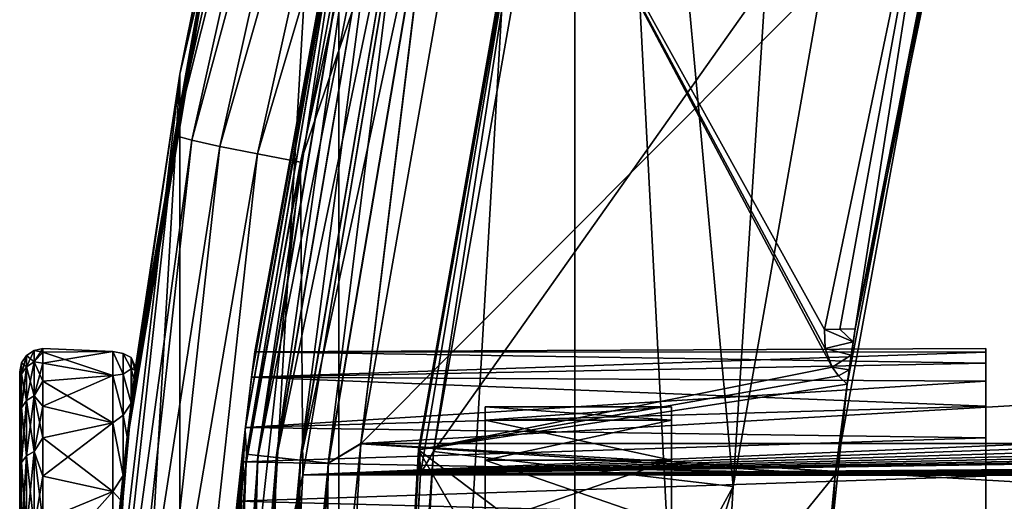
# Model space of a CAD drawing. Header units: metres. Extents: x -26 to 232, y -26 to 26.
# Tile 19 of 55: x -25.8 to -21.57, y 2.59 to 4.66. Entities that reach past the tile are written whole.
import ezdxf

# ---------------------------------------------------------------- set-up
doc = ezdxf.new("R2010")
doc.units = ezdxf.units.M
doc.layers.add('solid_TOP_LEVER_10_541_022_SW0001', color=7, linetype='CONTINUOUS')

msp = doc.modelspace()

# ---------------------------------------------------------------- linework, layer by layer
at = {"layer": 'solid_TOP_LEVER_10_541_022_SW0001'}
for points in [[(-23.414537, 10.099971, 160), (-22.083633, 12.750022, 160), (-22.735134, 2.657342, 160)], [(-22.083633, 12.750022, 160), (-22.272903, 5.278783, 160), (-22.735134, 2.657342, 160)], [(-24.428711, -7.313555, 160), (-24.428724, 7.31351, 160), (-23.414537, 10.099971, 160)], [(-23.414516, -10.100019, 160), (-24.428711, -7.313555, 160), (-23.414537, 10.099971, 160)], [(-23.414537, 10.099971, 160), (-22.735134, 2.657342, 160), (-22.889906, 0, 160)], [(-23.414516, -10.100019, 160), (-23.414537, 10.099971, 160), (-22.889906, 0, 160)], [(-25.112595, -4.428049, 160), (-25.112604, 4.427989, 160), (-24.428724, 7.31351, 160)], [(-24.79121, 5.970415, 171.653854), (-24.428724, 7.31351, 160), (-25.112604, 4.427989, 160)], [(-24.428711, -7.313555, 160), (-25.112595, -4.428049, 160), (-24.428724, 7.31351, 160)], [(-25.133602, 4.164715, 171.793945), (-24.527884, 6.882907, 171.925125), (-24.876152, 5.605985, 171.636108)], [(-24.458218, 6.850101, 172.141098), (-24.527884, 6.882907, 171.925125), (-25.133602, 4.164715, 171.793945)], [(-24.458218, 6.850101, 172.141098), (-25.133602, 4.164715, 171.793945), (-25.060936, 4.144845, 172.010513)], [(-24.458218, 6.850101, 172.141098), (-25.060936, 4.144845, 172.010513), (-24.34083, 6.805135, 172.336517)], [(-25.060936, 4.144845, 172.010513), (-24.939487, 4.117611, 172.206711), (-24.34083, 6.805135, 172.336517)], [(-24.34083, 6.805135, 172.336517), (-24.939487, 4.117611, 172.206711), (-24.185011, 6.751568, 172.495926)], [(-24.939487, 4.117611, 172.206711), (-24.778873, 4.085167, 172.367065), (-24.185011, 6.751568, 172.495926)], [(-24.185011, 6.751568, 172.495926), (-24.778873, 4.085167, 172.367065), (-24.005367, 6.694073, 172.610062)], [(-24.778873, 4.085167, 172.367065), (-24.594114, 4.050345, 172.482193), (-24.005367, 6.694073, 172.610062)], [(-24.005367, 6.694073, 172.610062), (-24.594114, 4.050345, 172.482193), (-24.135056, 5.386679, 172.608246)], [(-24.876152, 5.605985, 171.636108), (-24.79121, 5.970415, 171.653854), (-25.112604, 4.427989, 160)], [(-21.814169, 5.866174, 158), (-22.342123, 3.331593, 158), (-23.596279, 5.592676, 158)], [(-22.276901, 3.333032, 158.081528), (-22.342123, 3.331593, 158), (-21.814169, 5.866174, 158)], [(-22.276901, 3.333032, 158.081528), (-21.814169, 5.866174, 158), (-22.21142, 3.334471, 158.162842)], [(-21.6847, 5.851468, 158.162842), (-22.21142, 3.334471, 158.162842), (-21.814169, 5.866174, 158)], [(-21.6847, 5.851468, 158.162842), (-21.807659, 5.37512, 157.800003), (-22.21142, 3.334471, 158.162842)], [(-24.35672, 5.559262, 0.371096), (-24.830959, 2.902322, 0.5), (-24.326122, 5.765396, 0.5)], [(-24.326122, 5.765395, 157.300003), (-24.326122, 5.765396, 0.5), (-24.830959, 2.902322, 0.5)], [(-24.789652, 3.236227, 23.701113), (-24.326122, 5.765395, 157.300003), (-24.830959, 2.902322, 0.5)], [(-24.830004, 2.910489, 25.446217), (-24.830959, 2.902322, 157.300003), (-24.326122, 5.765395, 157.300003)], [(-24.356588, 5.559232, 157.429413), (-24.326122, 5.765395, 157.300003), (-24.830959, 2.902322, 157.300003)], [(-24.803713, 3.126631, 24.886951), (-24.830004, 2.910489, 25.446217), (-24.326122, 5.765395, 157.300003)], [(-24.789652, 3.236227, 24.298883), (-24.803713, 3.126631, 24.886951), (-24.326122, 5.765395, 157.300003)], [(-24.789652, 3.236227, 23.701113), (-24.789652, 3.236227, 24.298883), (-24.326122, 5.765395, 157.300003)], [(-24.011406, 5.480447, 157.783096), (-24.334637, 2.841734, 157.800003), (-23.840084, 5.648039, 157.800003)], [(-21.807659, 5.37512, 157.800003), (-23.840084, 5.648039, 157.800003), (-24.334637, 2.841734, 157.800003)], [(-24.334629, 2.841793), (-23.840109, 5.647933), (23.840124, 5.647869)], [(-24.011898, 5.480559, 0.017037), (-23.840109, 5.647933), (-24.334629, 2.841793)], [(-24.334629, 2.841793), (23.840124, 5.647869), (24.334637, 2.841726)], [(-25.337854, 2.871084, 167.576172), (-25.343597, 2.819942, 171.538574), (-24.876152, 5.605985, 171.636108)], [(-25.133602, 4.164715, 171.793945), (-24.876152, 5.605985, 171.636108), (-25.343597, 2.819942, 171.538574)], [(-25.321018, 3.015964, 167.203003), (-25.337854, 2.871084, 167.576172), (-24.876152, 5.605985, 171.636108)], [(-25.315964, 3.058105, 167.056503), (-25.321018, 3.015964, 167.203003), (-24.876152, 5.605985, 171.636108)], [(-25.308582, 3.1186, 166.773743), (-25.315964, 3.058105, 167.056503), (-24.876152, 5.605985, 171.636108)], [(-25.303864, 3.156652, 166.463806), (-25.308582, 3.1186, 166.773743), (-24.876152, 5.605985, 171.636108)], [(-25.30213, 3.170527, 166.10022), (-25.303864, 3.156652, 166.463806), (-24.876152, 5.605985, 171.636108)], [(-25.30213, 3.170527, 166.10022), (-24.876152, 5.605985, 171.636108), (-25.112604, 4.427989, 160)], [(-22.309059, 3.170804, 158), (-24.08601, 2.815435, 158), (-23.596279, 5.592676, 158)], [(-23.592775, 5.591589, 158.209763), (-23.596279, 5.592676, 158), (-24.08601, 2.815435, 158)], [(-24.082394, 2.814828, 158.209763), (-23.592775, 5.591589, 158.209763), (-24.08601, 2.815435, 158)], [(-23.622498, 5.391681, 158.302322), (-23.592775, 5.591589, 158.209763), (-24.082394, 2.814828, 158.209763)], [(-22.340082, 3.250386, 158), (-22.309059, 3.170804, 158), (-23.596279, 5.592676, 158)], [(-22.342123, 3.331593, 158), (-22.340082, 3.250386, 158), (-23.596279, 5.592676, 158)], [(-24.35672, 5.559262, 0.371096), (-24.82601, 2.79722, 0.371096), (-24.830959, 2.902322, 0.5)], [(-24.825876, 2.797204, 157.429413), (-24.356588, 5.559232, 157.429413), (-24.830959, 2.902322, 157.300003)], [(-24.776434, 2.791634, 0.25034), (-24.82601, 2.79722, 0.371096), (-24.35672, 5.559262, 0.371096)], [(-24.307827, 5.548103, 157.55011), (-24.356588, 5.559232, 157.429413), (-24.825876, 2.797204, 157.429413)], [(-24.307827, 5.548103, 157.55011), (-24.825876, 2.797204, 157.429413), (-24.776175, 2.791604, 157.55011)], [(-24.308081, 5.548161, 0.25034), (-24.776434, 2.791634, 0.25034), (-24.35672, 5.559262, 0.371096)], [(-24.697464, 2.782736, 0.146632), (-24.776434, 2.791634, 0.25034), (-24.308081, 5.548161, 0.25034)], [(-24.307827, 5.548103, 157.55011), (-24.776175, 2.791604, 157.55011), (-24.230242, 5.530395, 157.653732)], [(-24.230604, 5.530477, 0.146632), (-24.697464, 2.782736, 0.146632), (-24.308081, 5.548161, 0.25034)], [(-24.022274, 2.807752, 158.3853), (-23.533901, 5.577506, 158.3853), (-23.622498, 5.391681, 158.302322)], [(-22.272903, 5.278783, 160), (-23.533901, 5.577506, 158.3853), (-24.022274, 2.807752, 158.3853)], [(-24.776175, 2.791604, 157.55011), (-24.697096, 2.782694, 157.653732), (-24.230242, 5.530395, 157.653732)], [(-24.59449, 2.771133, 0.067053), (-24.697464, 2.782736, 0.146632), (-24.230604, 5.530477, 0.146632)], [(-24.230242, 5.530395, 157.653732), (-24.697096, 2.782694, 157.653732), (-24.129135, 5.507318, 157.733215)], [(-24.697096, 2.782694, 157.653732), (-24.59404, 2.771083, 157.733215), (-24.129135, 5.507318, 157.733215)], [(-24.129576, 5.507418, 0.067053), (-24.59449, 2.771133, 0.067053), (-24.230604, 5.530477, 0.146632)], [(-24.129576, 5.507418, 0.067053), (-24.474545, 2.757619, 0.017037), (-24.59449, 2.771133, 0.067053)], [(-24.129135, 5.507318, 157.733215), (-24.59404, 2.771083, 157.733215), (-24.011406, 5.480447, 157.783096)], [(-24.129576, 5.507418, 0.067053), (-24.011898, 5.480559, 0.017037), (-24.474545, 2.757619, 0.017037)], [(-24.59404, 2.771083, 157.733215), (-24.474043, 2.757562, 157.783096), (-24.011406, 5.480447, 157.783096)], [(-24.474545, 2.757619, 0.017037), (-24.011898, 5.480559, 0.017037), (-24.334629, 2.841793)], [(-24.011406, 5.480447, 157.783096), (-24.474043, 2.757562, 157.783096), (-24.334637, 2.841734, 157.800003)], [(-24.594114, 4.050345, 172.482193), (-24.583544, 2.708534, 172.510864), (-24.135056, 5.386679, 172.608246)], [(25.393251, 4.810554, 184.501724), (-24.135056, 5.386679, 172.608246), (-24.583544, 2.708534, 172.510864)], [(-22.296558, 2.70728, 157.800003), (-21.807659, 5.37512, 157.800003), (-24.334637, 2.841734, 157.800003)], [(-24.077641, 2.712898, 158.302322), (-23.622498, 5.391681, 158.302322), (-24.082394, 2.814828, 158.209763)], [(-24.022274, 2.807752, 158.3853), (-23.622498, 5.391681, 158.302322), (-24.077641, 2.712898, 158.302322)], [(-22.245825, 3.096638, 158), (-21.807659, 5.37512, 157.800003), (-22.296558, 2.70728, 157.800003)], [(-22.21142, 3.334471, 158.162842), (-21.807659, 5.37512, 157.800003), (-22.245825, 3.096638, 158)], [(-22.735134, 2.657342, 160), (-22.272903, 5.278783, 160), (-24.022274, 2.807752, 158.3853)], [(25.845367, 4.512678, 184.611588), (25.393251, 4.810554, 184.501724), (-24.583544, 2.708534, 172.510864)], [(26.319061, 4.250721, 184.726395), (25.845367, 4.512678, 184.611588), (-24.583544, 2.708534, 172.510864)], [(-25.456856, -1.482733, 160), (-25.45686, 1.482681, 160), (-25.112604, 4.427989, 160)], [(-25.315966, 3.058084, 165.143417), (-25.112604, 4.427989, 160), (-25.45686, 1.482681, 160)], [(-25.112595, -4.428049, 160), (-25.456856, -1.482733, 160), (-25.112604, 4.427989, 160)], [(-25.315966, 3.058084, 165.143417), (-25.308584, 3.118581, 165.426132), (-25.112604, 4.427989, 160)], [(-25.308584, 3.118581, 165.426132), (-25.303864, 3.156651, 165.736176), (-25.112604, 4.427989, 160)], [(-25.303864, 3.156651, 165.736176), (-25.30213, 3.170527, 166.10022), (-25.112604, 4.427989, 160)], [(26.811436, 4.026199, 184.84549), (26.319061, 4.250721, 184.726395), (-24.583544, 2.708534, 172.510864)], [(-25.438648, 1.394118, 171.728012), (-25.133602, 4.164715, 171.793945), (-25.343597, 2.819942, 171.538574)], [(-25.060936, 4.144845, 172.010513), (-25.133602, 4.164715, 171.793945), (-25.438648, 1.394118, 171.728012)], [(-25.060936, 4.144845, 172.010513), (-25.438648, 1.394118, 171.728012), (-25.364466, 1.387463, 171.94487)], [(-25.060936, 4.144845, 172.010513), (-25.364466, 1.387463, 171.94487), (-24.939487, 4.117611, 172.206711)], [(-25.364466, 1.387463, 171.94487), (-25.240969, 1.378342, 172.141479), (-24.939487, 4.117611, 172.206711)], [(-24.939487, 4.117611, 172.206711), (-25.240969, 1.378342, 172.141479), (-24.778873, 4.085167, 172.367065)], [(-25.240969, 1.378342, 172.141479), (-25.077934, 1.367476, 172.302292), (-24.778873, 4.085167, 172.367065)], [(-24.778873, 4.085167, 172.367065), (-25.077934, 1.367476, 172.302292), (-24.594114, 4.050345, 172.482193)], [(-25.077934, 1.367476, 172.302292), (-24.890593, 1.355814, 172.417923), (-24.594114, 4.050345, 172.482193)], [(-24.594114, 4.050345, 172.482193), (-24.890593, 1.355814, 172.417923), (-24.583544, 2.708534, 172.510864)], [(27.321142, 3.839931, 184.968552), (26.811436, 4.026199, 184.84549), (-24.583544, 2.708534, 172.510864)], [(27.845346, 3.69337, 185.094925), (27.321142, 3.839931, 184.968552), (-24.583544, 2.708534, 172.510864)], [(28.380398, 3.587859, 185.223755), (27.845346, 3.69337, 185.094925), (-24.583544, 2.708534, 172.510864)], [(28.867603, 3.528839, 185.340912), (28.380398, 3.587859, 185.223755), (-24.583544, 2.708534, 172.510864)], [(28.921865, 3.524402, 185.353958), (28.867603, 3.528839, 185.340912), (-24.583544, 2.708534, 172.510864)], [(29.46504, 3.503232, 185.484436), (28.921865, 3.524402, 185.353958), (-24.583544, 2.708534, 172.510864)], [(87.183571, 3.488521, 199.341476), (86.872345, 3.503232, 199.266708), (-24.583544, 2.708534, 172.510864)], [(29.46504, 3.503232, 185.484436), (-24.583544, 2.708534, 172.510864), (86.872345, 3.503232, 199.266708)], [(87.49485, 3.444121, 199.416351), (87.183571, 3.488521, 199.341476), (-24.583544, 2.708534, 172.510864)], [(87.801582, 3.370086, 199.490234), (87.49485, 3.444121, 199.416351), (-24.583544, 2.708534, 172.510864)], [(88.099762, 3.267391, 199.562134), (87.801582, 3.370086, 199.490234), (-24.583544, 2.708534, 172.510864)], [(-22.219614, 3.279436, 158.154861), (-22.342123, 3.331593, 158), (-22.276901, 3.333032, 158.081528)], [(-22.219614, 3.279436, 158.154861), (-22.340082, 3.250386, 158), (-22.342123, 3.331593, 158)], [(-22.219614, 3.279436, 158.154861), (-22.276901, 3.333032, 158.081528), (-22.21142, 3.334471, 158.162842)], [(-22.219614, 3.279436, 158.154861), (-22.21142, 3.334471, 158.162842), (-22.245825, 3.096638, 158)], [(88.386948, 3.137028, 199.631485), (88.099762, 3.267391, 199.562134), (-24.583544, 2.708534, 172.510864)], [(-22.219614, 3.279436, 158.154861), (-22.228161, 3.220988, 158.12883), (-22.340082, 3.250386, 158)], [(-22.219614, 3.279436, 158.154861), (-22.245825, 3.096638, 158), (-22.228161, 3.220988, 158.12883)], [(-25.770739, 3.220683, 166.100006), (-25.792418, 3.188196, 166.100006), (-25.792418, 3.13976, 166.653625)], [(-25.770739, 3.220683, 166.100006), (-25.770739, 3.171753, 165.540741), (-25.792418, 3.188196, 166.100006)], [(-25.770739, 3.171753, 166.659271), (-25.770739, 3.220683, 166.100006), (-25.792418, 3.13976, 166.653625)], [(-25.770739, 3.171753, 166.659271), (-25.738268, 3.193129, 166.66304), (-25.738268, 3.242388, 166.100006)], [(-25.770739, 3.220683, 166.100006), (-25.738268, 3.242388, 166.100006), (-25.738268, 3.193129, 165.536972)], [(-25.770739, 3.171753, 166.659271), (-25.738268, 3.242388, 166.100006), (-25.770739, 3.220683, 166.100006)], [(-25.770739, 3.220683, 166.100006), (-25.738268, 3.193129, 165.536972), (-25.770739, 3.171753, 165.540741)], [(-25.738268, 3.193129, 166.66304), (-25.700001, 3.234351, 166.418549), (-25.700001, 3.25, 166.099991)], [(-25.738268, 3.242388, 166.100006), (-25.700001, 3.25, 166.099991), (-25.700001, 3.23435, 165.781448)], [(-25.738268, 3.242388, 166.100006), (-25.738268, 3.193129, 166.66304), (-25.700001, 3.25, 166.099991)], [(-25.738268, 3.193129, 165.536972), (-25.738268, 3.242388, 166.100006), (-25.700001, 3.23435, 165.781448)], [(-25.738268, 3.193129, 166.66304), (-25.700001, 3.187553, 166.734039), (-25.700001, 3.234351, 166.418549)], [(-25.738268, 3.193129, 165.536972), (-25.700001, 3.23435, 165.781448), (-25.700001, 3.187552, 165.465958)], [(-25.4, 3.237056, 166.389771), (-25.700001, 3.25, 166.099991), (-25.700001, 3.234351, 166.418549)], [(-25.4, 3.237056, 165.810226), (-25.700001, 3.23435, 165.781448), (-25.700001, 3.25, 166.099991)], [(-25.4, 3.237056, 166.389771), (-25.4, 3.237056, 165.810226), (-25.700001, 3.25, 166.099991)], [(-25.4, 3.237056, 166.389771), (-25.700001, 3.234351, 166.418549), (-25.700001, 3.187553, 166.734039)], [(-25.4, 3.134124, 166.960098), (-25.4, 3.237056, 166.389771), (-25.700001, 3.187553, 166.734039)], [(-25.4, 3.237056, 165.810226), (-25.4, 3.134124, 165.239899), (-25.700001, 3.23435, 165.781448)], [(-25.4, 3.134124, 165.239899), (-25.700001, 3.187552, 165.465958), (-25.700001, 3.23435, 165.781448)], [(-25.356123, 3.139532, 165.299973), (-25.4, 3.134124, 165.239899), (-25.4, 3.237056, 165.810226)], [(-25.356123, 3.228661, 165.830856), (-25.4, 3.237056, 165.810226), (-25.4, 3.237056, 166.389771)], [(-25.356123, 3.228661, 165.830856), (-25.356123, 3.139532, 165.299973), (-25.4, 3.237056, 165.810226)], [(-25.356123, 3.139532, 166.900024), (-25.4, 3.237056, 166.389771), (-25.4, 3.134124, 166.960098)], [(-25.356123, 3.228661, 166.369156), (-25.356123, 3.228661, 165.830856), (-25.4, 3.237056, 166.389771)], [(-25.356123, 3.139532, 166.900024), (-25.356123, 3.228661, 166.369156), (-25.4, 3.237056, 166.389771)], [(-25.321089, 3.16248, 165.541458), (-25.356123, 3.139532, 165.299973), (-25.356123, 3.228661, 165.830856)], [(-25.321089, 3.211424, 166.099991), (-25.356123, 3.228661, 165.830856), (-25.356123, 3.228661, 166.369156)], [(-25.321089, 3.211424, 166.099991), (-25.321089, 3.16248, 165.541458), (-25.356123, 3.228661, 165.830856)], [(-25.321089, 3.162481, 166.658539), (-25.356123, 3.228661, 166.369156), (-25.356123, 3.139532, 166.900024)], [(-25.321089, 3.162481, 166.658539), (-25.321089, 3.211424, 166.099991), (-25.356123, 3.228661, 166.369156)], [(-24.803713, 3.12663, 23.113049), (-24.789652, 3.236227, 23.701113), (-24.830959, 2.902322, 0.5)], [(-21.65, 3.187556, 24.634016), (-24.803713, 3.126631, 24.886951), (-24.789652, 3.236227, 24.298883)], [(-21.65, 3.234346, 23.681406), (-24.789652, 3.236227, 23.701113), (-24.803713, 3.12663, 23.113049)], [(-21.65, 3.187556, 23.365984), (-21.65, 3.234346, 23.681406), (-24.803713, 3.12663, 23.113049)], [(-21.65, 3.250001, 24), (-24.789652, 3.236227, 24.298883), (-24.789652, 3.236227, 23.701113)], [(-21.65, 3.250001, 24), (-21.65, 3.234346, 24.318594), (-24.789652, 3.236227, 24.298883)], [(-21.65, 3.234346, 23.681406), (-21.65, 3.250001, 24), (-24.789652, 3.236227, 23.701113)], [(-21.65, 3.234346, 24.318594), (-21.65, 3.187556, 24.634016), (-24.789652, 3.236227, 24.298883)], [(-22.228161, 3.220988, 158.12883), (-22.309059, 3.170804, 158), (-22.340082, 3.250386, 158)], [(-22.228161, 3.220988, 158.12883), (-22.237043, 3.15908, 158.079483), (-22.309059, 3.170804, 158)], [(-22.228161, 3.220988, 158.12883), (-22.245825, 3.096638, 158), (-22.237043, 3.15908, 158.079483)], [(-21.65, 3.234346, 23.681406), (-21.65, 3.234346, 24.318594), (-21.65, 3.250001, 24)], [(-21.65, 3.187556, 23.365984), (-21.65, 3.187556, 24.634016), (-21.65, 3.234346, 24.318594)], [(-21.65, 3.187556, 23.365984), (-21.65, 3.234346, 24.318594), (-21.65, 3.234346, 23.681406)], [(-25.792418, 3.188196, 166.100006), (-25.799999, 3.15, 166.09993), (-25.799999, 3.134836, 166.408707)], [(-25.792418, 3.188196, 166.100006), (-25.792418, 3.13976, 165.546371), (-25.799999, 3.15, 166.09993)], [(-25.792418, 3.13976, 166.653625), (-25.792418, 3.188196, 166.100006), (-25.799999, 3.134836, 166.408707)], [(-25.770739, 3.171753, 165.540741), (-25.792418, 3.13976, 165.546371), (-25.792418, 3.188196, 166.100006)], [(-25.770739, 3.026452, 167.201538), (-25.738268, 3.046848, 167.208969), (-25.738268, 3.193129, 166.66304)], [(-25.770739, 3.026452, 167.201538), (-25.738268, 3.193129, 166.66304), (-25.770739, 3.171753, 166.659271)], [(-25.770739, 3.171753, 165.540741), (-25.738268, 3.193129, 165.536972), (-25.738268, 3.046848, 164.991043)], [(-25.738268, 3.193129, 166.66304), (-25.738268, 3.046848, 167.208969), (-25.700001, 3.187553, 166.734039)], [(-25.738268, 3.193129, 165.536972), (-25.700001, 3.187552, 165.465958), (-25.700001, 3.110055, 165.15657)], [(-25.738268, 3.046848, 164.991043), (-25.738268, 3.193129, 165.536972), (-25.700001, 3.110055, 165.15657)], [(-25.738268, 3.046848, 167.208969), (-25.700001, 3.110057, 167.043427), (-25.700001, 3.187553, 166.734039)], [(-25.4, 3.134124, 166.960098), (-25.700001, 3.187553, 166.734039), (-25.700001, 3.110057, 167.043427)], [(-25.4, 3.134124, 165.239899), (-25.700001, 3.110055, 165.15657), (-25.700001, 3.187552, 165.465958)], [(-25.321089, 3.211424, 166.099991), (-25.30213, 3.170527, 166.10022), (-25.303864, 3.156651, 165.736176)], [(-25.321089, 3.162481, 166.658539), (-25.30213, 3.170527, 166.10022), (-25.321089, 3.211424, 166.099991)], [(-25.321089, 3.211424, 166.099991), (-25.303864, 3.156651, 165.736176), (-25.321089, 3.16248, 165.541458)], [(-21.65, 3.187556, 24.634016), (-21.65, 3.110042, 24.943468), (-24.803713, 3.126631, 24.886951)], [(-21.65, 3.110042, 23.056532), (-21.65, 3.187556, 23.365984), (-24.803713, 3.12663, 23.113049)], [(-21.65, 3.110042, 23.056532), (-21.65, 3.110042, 24.943468), (-21.65, 3.187556, 24.634016)], [(-21.65, 3.110042, 23.056532), (-21.65, 3.187556, 24.634016), (-21.65, 3.187556, 23.365984)], [(-25.799999, 3.134836, 166.408707), (-25.799999, 3.15, 166.09993), (-25.799999, 3.134824, 165.791168)], [(-25.792418, 3.13976, 165.546371), (-25.799999, 3.134824, 165.791168), (-25.799999, 3.15, 166.09993)], [(-25.792418, 3.13976, 165.546371), (-25.799999, 3.089461, 165.485397), (-25.799999, 3.134824, 165.791168)], [(-25.792418, 3.13976, 165.546371), (-25.792418, 2.995924, 165.009567), (-25.799999, 3.089461, 165.485397)], [(-25.792418, 3.13976, 166.653625), (-25.799999, 3.134836, 166.408707), (-25.799999, 3.089485, 166.714478)], [(-25.792418, 3.13976, 166.653625), (-25.799999, 3.089485, 166.714478), (-25.799999, 3.014379, 167.014343)], [(-25.792418, 2.995924, 167.19043), (-25.792418, 3.13976, 166.653625), (-25.799999, 3.014379, 167.014343)], [(-25.799999, 3.089485, 166.714478), (-25.799999, 3.134836, 166.408707), (-25.799999, 3.134824, 165.791168)], [(-25.799999, 3.089485, 166.714478), (-25.799999, 3.134824, 165.791168), (-25.799999, 3.089461, 165.485397)], [(-25.770739, 3.171753, 165.540741), (-25.770739, 3.026452, 164.998459), (-25.792418, 3.13976, 165.546371)], [(-25.770739, 3.171753, 166.659271), (-25.792418, 3.13976, 166.653625), (-25.792418, 2.995924, 167.19043)], [(-25.770739, 3.026452, 167.201538), (-25.770739, 3.171753, 166.659271), (-25.792418, 2.995924, 167.19043)], [(-25.770739, 3.026452, 164.998459), (-25.792418, 2.995924, 165.009567), (-25.792418, 3.13976, 165.546371)], [(-25.770739, 3.171753, 165.540741), (-25.738268, 3.046848, 164.991043), (-25.770739, 3.026452, 164.998459)], [(-25.4, 3.134124, 166.960098), (-25.700001, 3.110057, 167.043427), (-25.700001, 3.00261, 167.343719)], [(-25.4, 2.931532, 167.503082), (-25.4, 3.134124, 166.960098), (-25.700001, 3.00261, 167.343719)], [(-25.4, 3.134124, 165.239899), (-25.4, 2.931532, 164.69693), (-25.700001, 3.110055, 165.15657)], [(-25.356123, 3.139532, 165.299973), (-25.356123, 2.963734, 164.791199), (-25.4, 3.134124, 165.239899)], [(-25.356123, 2.963734, 167.408798), (-25.356123, 3.139532, 166.900024), (-25.4, 3.134124, 166.960098)], [(-25.356123, 2.963734, 164.791199), (-25.4, 2.931532, 164.69693), (-25.4, 3.134124, 165.239899)], [(-25.356123, 2.963734, 167.408798), (-25.4, 3.134124, 166.960098), (-25.4, 2.931532, 167.503082)], [(-25.321089, 3.162481, 166.658539), (-25.356123, 3.139532, 166.900024), (-25.321018, 3.015964, 167.203003)], [(-25.321089, 3.16248, 165.541458), (-25.321018, 3.01597, 164.997009), (-25.356123, 3.139532, 165.299973)], [(-25.356123, 2.963734, 167.408798), (-25.321018, 3.015964, 167.203003), (-25.356123, 3.139532, 166.900024)], [(-25.356123, 3.139532, 165.299973), (-25.321018, 3.01597, 164.997009), (-25.356123, 2.963734, 164.791199)], [(-25.321089, 3.162481, 166.658539), (-25.303864, 3.156652, 166.463806), (-25.30213, 3.170527, 166.10022)], [(-25.321089, 3.162481, 166.658539), (-25.321018, 3.015964, 167.203003), (-25.308582, 3.1186, 166.773743)], [(-25.321089, 3.162481, 166.658539), (-25.308582, 3.1186, 166.773743), (-25.303864, 3.156652, 166.463806)], [(-25.321089, 3.16248, 165.541458), (-25.303864, 3.156651, 165.736176), (-25.308584, 3.118581, 165.426132)], [(-25.321089, 3.16248, 165.541458), (-25.308584, 3.118581, 165.426132), (-25.315966, 3.058084, 165.143417)], [(-25.321089, 3.16248, 165.541458), (-25.315966, 3.058084, 165.143417), (-25.321018, 3.01597, 164.997009)], [(88.661354, 2.979928, 199.697815), (88.386948, 3.137028, 199.631485), (-24.583544, 2.708534, 172.510864)], [(-22.309059, 3.170804, 158), (-22.281727, 3.132653, 158), (-24.08601, 2.815435, 158)], [(-22.281727, 3.132653, 158), (-22.245825, 3.096638, 158), (-24.08601, 2.815435, 158)], [(-22.237043, 3.15908, 158.079483), (-22.281727, 3.132653, 158), (-22.309059, 3.170804, 158)], [(-22.237043, 3.15908, 158.079483), (-22.245825, 3.096638, 158), (-22.281727, 3.132653, 158)], [(-25.799999, 3.014379, 167.014343), (-25.799999, 3.089485, 166.714478), (-25.799999, 3.089461, 165.485397)], [(-25.799999, 3.014379, 167.014343), (-25.799999, 3.089461, 165.485397), (-25.799999, 3.014343, 165.185532)], [(-25.792418, 2.995924, 165.009567), (-25.799999, 3.014343, 165.185532), (-25.799999, 3.089461, 165.485397)], [(-25.738268, 3.046848, 167.208969), (-25.700001, 3.00261, 167.343719), (-25.700001, 3.110057, 167.043427)], [(-25.738268, 3.046848, 164.991043), (-25.700001, 3.110055, 165.15657), (-25.700001, 3.002608, 164.856277)], [(-25.4, 2.931532, 164.69693), (-25.700001, 3.002608, 164.856277), (-25.700001, 3.110055, 165.15657)], [(-25.308582, 3.1186, 166.773743), (-25.321018, 3.015964, 167.203003), (-25.315964, 3.058105, 167.056503)], [(-24.830004, 2.910488, 22.553783), (-24.803713, 3.12663, 23.113049), (-24.830959, 2.902322, 0.5)], [(-21.65, 3.002612, 25.243704), (-24.830004, 2.910489, 25.446217), (-24.803713, 3.126631, 24.886951)], [(-21.65, 3.110042, 23.056532), (-24.803713, 3.12663, 23.113049), (-24.830004, 2.910488, 22.553783)], [(-21.65, 3.002612, 22.756296), (-21.65, 3.110042, 23.056532), (-24.830004, 2.910488, 22.553783)], [(-21.65, 3.110042, 24.943468), (-21.65, 3.002612, 25.243704), (-24.803713, 3.126631, 24.886951)], [(-22.245825, 3.096638, 158), (-22.406631, 1.552031, 158), (-24.08601, 2.815435, 158)], [(-22.245825, 3.096638, 158), (-22.296558, 2.70728, 157.800003), (-22.406631, 1.552031, 158)], [(-21.65, 3.002612, 22.756296), (-21.65, 3.002612, 25.243704), (-21.65, 3.110042, 24.943468)], [(-21.65, 3.002612, 22.756296), (-21.65, 3.110042, 24.943468), (-21.65, 3.110042, 23.056532)], [(-25.770739, 2.789193, 167.710342), (-25.738268, 2.80799, 167.721191), (-25.738268, 3.046848, 167.208969)], [(-25.770739, 2.789193, 167.710342), (-25.738268, 3.046848, 167.208969), (-25.770739, 3.026452, 167.201538)], [(-25.770739, 3.026452, 164.998459), (-25.738268, 3.046848, 164.991043), (-25.738268, 2.80799, 164.478806)], [(-25.738268, 3.046848, 167.208969), (-25.738268, 2.80799, 167.721191), (-25.700001, 3.00261, 167.343719)], [(-25.738268, 3.046848, 164.991043), (-25.700001, 3.002608, 164.856277), (-25.700001, 2.866243, 164.567963)], [(-25.738268, 2.80799, 164.478806), (-25.738268, 3.046848, 164.991043), (-25.700001, 2.866243, 164.567963)], [(-25.321018, 3.01597, 164.997009), (-25.315966, 3.058084, 165.143417), (-25.45686, 1.482681, 160)], [(-25.799999, 2.910235, 167.30542), (-25.799999, 3.014379, 167.014343), (-25.799999, 3.014343, 165.185532)], [(-25.792418, 2.995924, 167.19043), (-25.799999, 3.014379, 167.014343), (-25.799999, 2.910235, 167.30542)], [(-25.799999, 2.910235, 167.30542), (-25.799999, 3.014343, 165.185532), (-25.799999, 2.910187, 164.89447)], [(-25.792418, 2.995924, 165.009567), (-25.799999, 2.910187, 164.89447), (-25.799999, 3.014343, 165.185532)], [(-25.770739, 3.026452, 164.998459), (-25.770739, 2.789193, 164.489655), (-25.792418, 2.995924, 165.009567)], [(-25.770739, 3.026452, 167.201538), (-25.792418, 2.995924, 167.19043), (-25.792418, 2.761059, 167.694092)], [(-25.770739, 2.789193, 167.710342), (-25.770739, 3.026452, 167.201538), (-25.792418, 2.761059, 167.694092)], [(-25.770739, 3.026452, 164.998459), (-25.738268, 2.80799, 164.478806), (-25.770739, 2.789193, 164.489655)], [(-25.337854, 2.87108, 164.623825), (-25.321018, 3.01597, 164.997009), (-25.45686, 1.482681, 160)], [(-25.356123, 2.963734, 164.791199), (-25.321018, 3.01597, 164.997009), (-25.337854, 2.87108, 164.623825)], [(-25.356123, 2.963734, 167.408798), (-25.337854, 2.871084, 167.576172), (-25.321018, 3.015964, 167.203003)], [(-25.792418, 2.995924, 165.009567), (-25.792418, 2.761059, 164.505905), (-25.799999, 2.910187, 164.89447)], [(-25.792418, 2.995924, 167.19043), (-25.799999, 2.910235, 167.30542), (-25.799999, 2.778075, 167.584854)], [(-25.792418, 2.761059, 167.694092), (-25.792418, 2.995924, 167.19043), (-25.799999, 2.778075, 167.584854)], [(-25.770739, 2.789193, 164.489655), (-25.792418, 2.761059, 164.505905), (-25.792418, 2.995924, 165.009567)], [(-25.738268, 2.80799, 167.721191), (-25.700001, 2.866246, 167.632034), (-25.700001, 3.00261, 167.343719)], [(-25.4, 2.931532, 167.503082), (-25.700001, 3.00261, 167.343719), (-25.700001, 2.866246, 167.632034)], [(-25.4, 2.931532, 164.69693), (-25.700001, 2.866243, 164.567963), (-25.700001, 3.002608, 164.856277)], [(-25.356123, 2.963734, 167.408798), (-25.4, 2.931532, 167.503082), (-25.356073, 2.705456, 167.882416)], [(-25.356123, 2.963734, 164.791199), (-25.356075, 2.705454, 164.317566), (-25.4, 2.931532, 164.69693)], [(-25.356123, 2.963734, 167.408798), (-25.356073, 2.705456, 167.882416), (-25.337854, 2.871084, 167.576172)], [(-25.356123, 2.963734, 164.791199), (-25.337854, 2.87108, 164.623825), (-25.356075, 2.705454, 164.317566)], [(-21.65, 3.002612, 25.243704), (-21.65, 2.866258, 25.532015), (-24.830004, 2.910489, 25.446217)], [(-21.65, 2.866258, 22.467985), (-21.65, 3.002612, 22.756296), (-24.830004, 2.910488, 22.553783)], [(88.920876, 2.797125, 199.76062), (88.661354, 2.979928, 199.697815), (-24.583544, 2.708534, 172.510864)], [(-23.799999, 2.942359, 24.585245), (-23, 2.942359, 24.585247), (-23, 3, 24.000002)], [(-23.799999, 3, 23.999998), (-23, 3, 24.000002), (-23, 2.942359, 23.414755)], [(-23.799999, 3, 23.999998), (-23.799999, 2.942359, 24.585245), (-23, 3, 24.000002)], [(-23.799999, 2.942359, 23.414753), (-23.799999, 3, 23.999998), (-23, 2.942359, 23.414755)], [(-23.799999, -2.942359, 24.585247), (-23.799999, 2.942359, 24.585245), (-23.799999, 3, 23.999998)], [(-23.799999, -3, 24.000002), (-23.799999, 3, 23.999998), (-23.799999, 2.942359, 23.414753)], [(-23.799999, -2.942359, 24.585247), (-23.799999, 3, 23.999998), (-23.799999, -3, 24.000002)], [(-23, 2.473315, 24.364294), (-23, 3, 24.000002), (-23, 2.942359, 24.585247)], [(-23, 2.4959, 23.856895), (-23, 2.942359, 23.414755), (-23, 3, 24.000002)], [(-23, 2.473315, 24.364294), (-23, 2.4959, 23.856895), (-23, 3, 24.000002)], [(-21.65, 2.866258, 22.467985), (-21.65, 2.866258, 25.532015), (-21.65, 3.002612, 25.243704)], [(-21.65, 2.866258, 22.467985), (-21.65, 3.002612, 25.243704), (-21.65, 3.002612, 22.756296)], [(-25.4, 2.931532, 167.503082), (-25.700001, 2.866246, 167.632034), (-25.700001, 2.702278, 167.905594)], [(-25.4, 2.635723, 168.001434), (-25.4, 2.931532, 167.503082), (-25.700001, 2.702278, 167.905594)], [(-25.4, 2.931532, 164.69693), (-25.4, 2.635723, 164.198563), (-25.700001, 2.866243, 164.567963)], [(-25.4, 2.635723, 168.001434), (-25.356073, 2.705456, 167.882416), (-25.4, 2.931532, 167.503082)], [(-25.4, 2.931532, 164.69693), (-25.356075, 2.705454, 164.317566), (-25.4, 2.635723, 164.198563)], [(-23.799999, 2.771624, 25.148083), (-23, 2.771623, 25.148087), (-23, 2.942359, 24.585247)], [(-23.799999, 2.942359, 24.585245), (-23.799999, 2.771624, 25.148083), (-23, 2.942359, 24.585247)], [(-23.799999, 2.942359, 23.414753), (-23, 2.942359, 23.414755), (-23, 2.771624, 22.851917)], [(-23.799999, 2.771623, 22.851913), (-23.799999, 2.942359, 23.414753), (-23, 2.771624, 22.851917)], [(-23.799999, -2.771623, 25.148087), (-23.799999, 2.771624, 25.148083), (-23.799999, 2.942359, 24.585245)], [(-23.799999, -2.771623, 25.148087), (-23.799999, 2.942359, 24.585245), (-23.799999, -2.942359, 24.585247)], [(-23.799999, -2.942359, 23.414755), (-23.799999, 2.942359, 23.414753), (-23.799999, 2.771623, 22.851913)], [(-23.799999, -3, 24.000002), (-23.799999, 2.942359, 23.414753), (-23.799999, -2.942359, 23.414755)], [(-23, 2.348648, 24.856651), (-23, 2.942359, 24.585247), (-23, 2.771623, 25.148087)], [(-23, 2.348648, 24.856651), (-23, 2.473315, 24.364294), (-23, 2.942359, 24.585247)], [(-23, 2.23535, 22.880531), (-23, 2.771624, 22.851917), (-23, 2.942359, 23.414755)], [(-23, 2.415472, 23.355412), (-23, 2.23535, 22.880531), (-23, 2.942359, 23.414755)], [(-23, 2.4959, 23.856895), (-23, 2.415472, 23.355412), (-23, 2.942359, 23.414755)], [(-25.799999, 2.778075, 167.584854), (-25.799999, 2.910235, 167.30542), (-25.799999, 2.910187, 164.89447)], [(-25.799999, 2.778075, 167.584854), (-25.799999, 2.910187, 164.89447), (-25.799999, 2.778016, 164.615036)], [(-25.792418, 2.761059, 164.505905), (-25.799999, 2.778016, 164.615036), (-25.799999, 2.910187, 164.89447)], [(-24.830959, 2.902322, 0.5), (-24.983099, 0, 0.371096), (-25, 0, 0.5)], [(-24.846697, 2.764348, 22.290943), (-24.830959, 2.902322, 0.5), (-25, 0, 0.5)], [(-25, 0, 27.25), (-25, 0, 157.300003), (-24.830959, 2.902322, 157.300003)], [(-24.825876, 2.797204, 157.429413), (-24.830959, 2.902322, 157.300003), (-25, 0, 157.300003)], [(-24.992912, 0.59527, 27.195021), (-25, 0, 27.25), (-24.830959, 2.902322, 157.300003)], [(-24.972551, 1.171185, 27.031635), (-24.992912, 0.59527, 27.195021), (-24.830959, 2.902322, 157.300003)], [(-24.82601, 2.79722, 0.371096), (-24.983099, 0, 0.371096), (-24.830959, 2.902322, 0.5)], [(-24.941536, 1.708726, 26.764553), (-24.972551, 1.171185, 27.031635), (-24.830959, 2.902322, 157.300003)], [(-24.923271, 1.957186, 26.594593), (-24.941536, 1.708726, 26.764553), (-24.830959, 2.902322, 157.300003)], [(-24.903986, 2.188936, 26.402302), (-24.923271, 1.957186, 26.594593), (-24.830959, 2.902322, 157.300003)], [(-24.884338, 2.402019, 26.189247), (-24.903986, 2.188936, 26.402302), (-24.830959, 2.902322, 157.300003)], [(-24.865017, 2.594401, 25.957441), (-24.884338, 2.402019, 26.189247), (-24.830959, 2.902322, 157.300003)], [(-24.846697, 2.76435, 25.709053), (-24.865017, 2.594401, 25.957441), (-24.830959, 2.902322, 157.300003)], [(-24.830004, 2.910489, 25.446217), (-24.846697, 2.76435, 25.709053), (-24.830959, 2.902322, 157.300003)], [(-21.65, 2.866258, 25.532015), (-24.846697, 2.76435, 25.709053), (-24.830004, 2.910489, 25.446217)], [(-24.846697, 2.764348, 22.290943), (-24.830004, 2.910488, 22.553783), (-24.830959, 2.902322, 0.5)], [(-21.65, 2.866258, 22.467985), (-24.830004, 2.910488, 22.553783), (-24.846697, 2.764348, 22.290943)], [(-25.738268, 2.80799, 167.721191), (-25.700001, 2.702278, 167.905594), (-25.700001, 2.866246, 167.632034)], [(-25.738268, 2.80799, 164.478806), (-25.700001, 2.866243, 164.567963), (-25.700001, 2.702275, 164.294388)], [(-25.4, 2.635723, 164.198563), (-25.700001, 2.702275, 164.294388), (-25.700001, 2.866243, 164.567963)], [(-25.356075, 2.705454, 164.317566), (-25.337854, 2.87108, 164.623825), (-25.45686, 1.482681, 160)], [(-25.337854, 2.871084, 167.576172), (-25.356073, 2.705456, 167.882416), (-25.343597, 2.819942, 171.538574)], [(-21.65, 2.866258, 25.532015), (-21.65, 2.702272, 25.805611), (-24.846697, 2.76435, 25.709053)], [(-21.65, 2.702272, 22.194389), (-21.65, 2.866258, 22.467985), (-24.846697, 2.764348, 22.290943)], [(-24.628904, 0, 157.783096), (-24.5, 0, 157.800003), (-24.334637, 2.841734, 157.800003)], [(-24.474043, 2.757562, 157.783096), (-24.628904, 0, 157.783096), (-24.334637, 2.841734, 157.800003)], [(-24.334629, 2.841793), (24.5, 0), (-24.5, 0)], [(-24.474545, 2.757619, 0.017037), (-24.334629, 2.841793), (-24.5, 0)], [(-22.296558, 2.70728, 157.800003), (-24.334637, 2.841734, 157.800003), (-24.5, 0, 157.800003)], [(-24.334629, 2.841793), (24.334637, 2.841726), (24.5, 0)], [(-21.65, 2.702272, 22.194389), (-21.65, 2.702272, 25.805611), (-21.65, 2.866258, 25.532015)], [(-21.65, 2.702272, 22.194389), (-21.65, 2.866258, 25.532015), (-21.65, 2.866258, 22.467985)], [(-25.770739, 2.467186, 168.170212), (-25.738268, 2.483813, 168.184174), (-25.738268, 2.80799, 167.721191)], [(-25.770739, 2.467186, 168.170212), (-25.738268, 2.80799, 167.721191), (-25.770739, 2.789193, 167.710342)], [(-25.770739, 2.789193, 164.489655), (-25.738268, 2.80799, 164.478806), (-25.738268, 2.483813, 164.015839)], [(-25.738268, 2.80799, 167.721191), (-25.738268, 2.483813, 168.184174), (-25.700001, 2.702278, 167.905594)], [(-25.738268, 2.80799, 164.478806), (-25.700001, 2.702275, 164.294388), (-25.700001, 2.512283, 164.038223)], [(-25.738268, 2.483813, 164.015839), (-25.738268, 2.80799, 164.478806), (-25.700001, 2.512283, 164.038223)], [(-25.498114, 0.310179, 169.335159), (-25.5, 0.000827, 171.505981), (-25.343597, 2.819942, 171.538574)], [(-25.438648, 1.394118, 171.728012), (-25.343597, 2.819942, 171.538574), (-25.5, 0.000827, 171.505981)], [(-25.492519, 0.617642, 169.290771), (-25.498114, 0.310179, 169.335159), (-25.343597, 2.819942, 171.538574)], [(-25.483408, 0.919725, 169.217148), (-25.492519, 0.617642, 169.290771), (-25.343597, 2.819942, 171.538574)], [(-25.471096, 1.213801, 169.114822), (-25.483408, 0.919725, 169.217148), (-25.343597, 2.819942, 171.538574)], [(-25.456017, 1.497076, 168.984665), (-25.471096, 1.213801, 169.114822), (-25.343597, 2.819942, 171.538574)], [(-25.438713, 1.766891, 168.827744), (-25.456017, 1.497076, 168.984665), (-25.343597, 2.819942, 171.538574)], [(-25.419792, 2.020943, 168.645248), (-25.438713, 1.766891, 168.827744), (-25.343597, 2.819942, 171.538574)], [(-25.4, 2.256103, 168.439331), (-25.419792, 2.020943, 168.645248), (-25.343597, 2.819942, 171.538574)], [(-25.366972, 2.601286, 168.03891), (-25.4, 2.256103, 168.439331), (-25.343597, 2.819942, 171.538574)], [(-25.356073, 2.705456, 167.882416), (-25.366972, 2.601286, 168.03891), (-25.343597, 2.819942, 171.538574)], [(-24.982964, 0, 157.429413), (-24.825876, 2.797204, 157.429413), (-25, 0, 157.300003)], [(-24.82601, 2.79722, 0.371096), (-24.933208, 0, 0.25034), (-24.983099, 0, 0.371096)], [(-24.776175, 2.791604, 157.55011), (-24.825876, 2.797204, 157.429413), (-24.982964, 0, 157.429413)], [(-24.776434, 2.791634, 0.25034), (-24.933208, 0, 0.25034), (-24.82601, 2.79722, 0.371096)], [(89.163017, 2.590335, 199.81929), (88.920876, 2.797125, 199.76062), (-24.583544, 2.708534, 172.510864)], [(-22.460318, 0, 158), (-24.25, 0, 158), (-24.08601, 2.815435, 158)], [(-24.082394, 2.814828, 158.209763), (-24.08601, 2.815435, 158), (-24.25, 0, 158)], [(-24.246338, 0, 158.209763), (-24.082394, 2.814828, 158.209763), (-24.25, 0, 158)], [(-24.077641, 2.712898, 158.302322), (-24.082394, 2.814828, 158.209763), (-24.246338, 0, 158.209763)], [(-24.022274, 2.807752, 158.3853), (-24.229994, 0, 158.302322), (-24.18577, -0.000218, 158.38533)], [(-24.022274, 2.807752, 158.3853), (-24.077641, 2.712898, 158.302322), (-24.229994, 0, 158.302322)], [(-22.735134, 2.657342, 160), (-24.022274, 2.807752, 158.3853), (-24.18577, -0.000218, 158.38533)], [(-22.406631, 1.552031, 158), (-22.460318, 0, 158), (-24.08601, 2.815435, 158)], [(-25.799999, 2.619158, 167.850006), (-25.799999, 2.778075, 167.584854), (-25.799999, 2.778016, 164.615036)], [(-25.792418, 2.761059, 167.694092), (-25.799999, 2.778075, 167.584854), (-25.799999, 2.619158, 167.850006)], [(-25.799999, 2.619158, 167.850006), (-25.799999, 2.778016, 164.615036), (-25.799999, 2.619088, 164.349899)], [(-25.792418, 2.761059, 164.505905), (-25.799999, 2.619088, 164.349899), (-25.799999, 2.778016, 164.615036)], [(-25.792418, 2.761059, 164.505905), (-25.792418, 2.4423, 164.050674), (-25.799999, 2.619088, 164.349899)], [(-25.792418, 2.761059, 167.694092), (-25.799999, 2.619158, 167.850006), (-25.799999, 2.435002, 168.098312)], [(-25.792418, 2.4423, 168.149338), (-25.792418, 2.761059, 167.694092), (-25.799999, 2.435002, 168.098312)], [(-25.770739, 2.789193, 164.489655), (-25.770739, 2.467186, 164.029785), (-25.792418, 2.761059, 164.505905)], [(-25.770739, 2.789193, 167.710342), (-25.792418, 2.761059, 167.694092), (-25.792418, 2.4423, 168.149338)], [(-25.770739, 2.467186, 168.170212), (-25.770739, 2.789193, 167.710342), (-25.792418, 2.4423, 168.149338)], [(-25.770739, 2.467186, 164.029785), (-25.792418, 2.4423, 164.050674), (-25.792418, 2.761059, 164.505905)], [(-25.770739, 2.789193, 164.489655), (-25.738268, 2.483813, 164.015839), (-25.770739, 2.467186, 164.029785)], [(-24.865017, 2.594399, 22.042555), (-24.846697, 2.764348, 22.290943), (-25, 0, 0.5)], [(-24.776175, 2.791604, 157.55011), (-24.982964, 0, 157.429413), (-24.932947, 0, 157.55011)], [(-24.776434, 2.791634, 0.25034), (-24.853739, 0, 0.146632), (-24.933208, 0, 0.25034)], [(-24.776175, 2.791604, 157.55011), (-24.932947, 0, 157.55011), (-24.697096, 2.782694, 157.653732)], [(-24.932947, 0, 157.55011), (-24.853369, 0, 157.653732), (-24.697096, 2.782694, 157.653732)], [(-21.65, 2.702272, 25.805611), (-24.865017, 2.594401, 25.957441), (-24.846697, 2.76435, 25.709053)], [(-21.65, 2.702272, 22.194389), (-24.846697, 2.764348, 22.290943), (-24.865017, 2.594399, 22.042555)], [(-24.697464, 2.782736, 0.146632), (-24.853739, 0, 0.146632), (-24.776434, 2.791634, 0.25034)], [(-24.697464, 2.782736, 0.146632), (-24.750113, 0, 0.067053), (-24.853739, 0, 0.146632)], [(-24.697096, 2.782694, 157.653732), (-24.853369, 0, 157.653732), (-24.59404, 2.771083, 157.733215)], [(-24.853369, 0, 157.653732), (-24.74966, 0, 157.733215), (-24.59404, 2.771083, 157.733215)], [(-24.59449, 2.771133, 0.067053), (-24.750113, 0, 0.067053), (-24.697464, 2.782736, 0.146632)], [(-24.59449, 2.771133, 0.067053), (-24.62941, 0, 0.017037), (-24.750113, 0, 0.067053)], [(-24.59404, 2.771083, 157.733215), (-24.74966, 0, 157.733215), (-24.474043, 2.757562, 157.783096)], [(-24.74966, 0, 157.733215), (-24.628904, 0, 157.783096), (-24.474043, 2.757562, 157.783096)], [(-24.59449, 2.771133, 0.067053), (-24.474545, 2.757619, 0.017037), (-24.62941, 0, 0.017037)], [(-24.474545, 2.757619, 0.017037), (-24.5, 0), (-24.62941, 0, 0.017037)], [(-23.799999, 2.771624, 25.148083), (-23.799999, 2.494427, 25.666683), (-23, 2.771623, 25.148087)], [(-23.799999, 2.771623, 22.851913), (-23, 2.771624, 22.851917), (-23, 2.494427, 22.333317)], [(-23.799999, -2.494425, 25.666685), (-23.799999, 2.494427, 25.666683), (-23.799999, 2.771624, 25.148083)], [(-23.799999, -2.494425, 25.666685), (-23.799999, 2.771624, 25.148083), (-23.799999, -2.771623, 25.148087)], [(-23.799999, 2.494427, 25.666683), (-23, 2.494425, 25.666685), (-23, 2.771623, 25.148087)], [(-23.799999, 2.494425, 22.333315), (-23.799999, 2.771623, 22.851913), (-23, 2.494427, 22.333317)], [(-23.799999, -2.771624, 22.851917), (-23.799999, 2.771623, 22.851913), (-23.799999, 2.494425, 22.333315)], [(-23.799999, -2.942359, 23.414755), (-23.799999, 2.771623, 22.851913), (-23.799999, -2.771624, 22.851917)], [(-23, 1.962963, 22.451849), (-23, 2.494427, 22.333317), (-23, 2.771624, 22.851917)], [(-23, 2.23535, 22.880531), (-23, 1.962963, 22.451849), (-23, 2.771624, 22.851917)], [(-23, 2.127049, 25.313643), (-23, 2.771623, 25.148087), (-23, 2.494425, 25.666685)], [(-23, 2.127049, 25.313643), (-23, 2.348648, 24.856651), (-23, 2.771623, 25.148087)], [(-24.890593, 1.355814, 172.417923), (-24.733442, -0.001404, 172.478348), (-24.583544, 2.708534, 172.510864)], [(89.163017, 2.590335, 199.81929), (-24.583544, 2.708534, 172.510864), (-24.733442, -0.001404, 172.478348)], [(-22.460318, 0, 157.800003), (-22.296558, 2.70728, 157.800003), (-24.5, 0, 157.800003)], [(-24.229994, 0, 158.302322), (-24.077641, 2.712898, 158.302322), (-24.246338, 0, 158.209763)], [(-22.406631, 1.552031, 158), (-22.296558, 2.70728, 157.800003), (-22.460318, 0, 157.800003)], [(-25.738268, 2.483813, 168.184174), (-25.700001, 2.512286, 168.161774), (-25.700001, 2.702278, 167.905594)], [(-25.4, 2.635723, 168.001434), (-25.700001, 2.702278, 167.905594), (-25.700001, 2.512286, 168.161774)], [(-25.4, 2.635723, 164.198563), (-25.700001, 2.512283, 164.038223), (-25.700001, 2.702275, 164.294388)], [(-25.366972, 2.601297, 164.161102), (-25.356075, 2.705454, 164.317566), (-25.45686, 1.482681, 160)], [(-25.4, 2.635723, 168.001434), (-25.366972, 2.601286, 168.03891), (-25.356073, 2.705456, 167.882416)], [(-25.4, 2.635723, 164.198563), (-25.356075, 2.705454, 164.317566), (-25.366972, 2.601297, 164.161102)], [(-21.65, 2.702272, 25.805611), (-21.65, 2.512283, 26.061779), (-24.865017, 2.594401, 25.957441)], [(-21.65, 2.512283, 21.938221), (-21.65, 2.702272, 22.194389), (-24.865017, 2.594399, 22.042555)], [(-21.65, 2.512283, 21.938221), (-21.65, 2.512283, 26.061779), (-21.65, 2.702272, 25.805611)], [(-21.65, 2.512283, 21.938221), (-21.65, 2.702272, 25.805611), (-21.65, 2.702272, 22.194389)], [(-25.4, 2.635723, 168.001434), (-25.700001, 2.2981, 168.398102), (-25.4, 2.256103, 168.439331)], [(-25.4, 2.635723, 164.198563), (-25.4, 2.256103, 163.760666), (-25.700001, 2.512283, 164.038223)], [(-25.4, 2.635723, 168.001434), (-25.700001, 2.512286, 168.161774), (-25.700001, 2.2981, 168.398102)], [(-25.4, 2.635723, 168.001434), (-25.4, 2.256103, 168.439331), (-25.366972, 2.601286, 168.03891)], [(-25.4, 2.635723, 164.198563), (-25.366972, 2.601297, 164.161102), (-25.4, 2.256103, 163.760666)], [(-22.735134, 2.657342, 160), (-24.18577, -0.000218, 158.38533), (-23.54978, 0.000003, 159.202255)], [(-22.735134, 2.657342, 160), (-23.54978, 0.000003, 159.202255), (-22.889906, 0, 160)], [(-25.799999, 2.435002, 168.098312), (-25.799999, 2.619158, 167.850006), (-25.799999, 2.619088, 164.349899)], [(-25.799999, 2.435002, 168.098312), (-25.799999, 2.619088, 164.349899), (-25.799999, 2.434922, 164.101593)], [(-25.792418, 2.4423, 164.050674), (-25.799999, 2.434922, 164.101593), (-25.799999, 2.619088, 164.349899)], [(-25.4, 2.256103, 163.760666), (-25.366972, 2.601297, 164.161102), (-25.45686, 1.482681, 160)], [(-21.65, 2.512283, 26.061779), (-24.884338, 2.402019, 26.189247), (-24.865017, 2.594401, 25.957441)]]:
    msp.add_3dface(points, dxfattribs=at)

doc.saveas('drawing.dxf')
